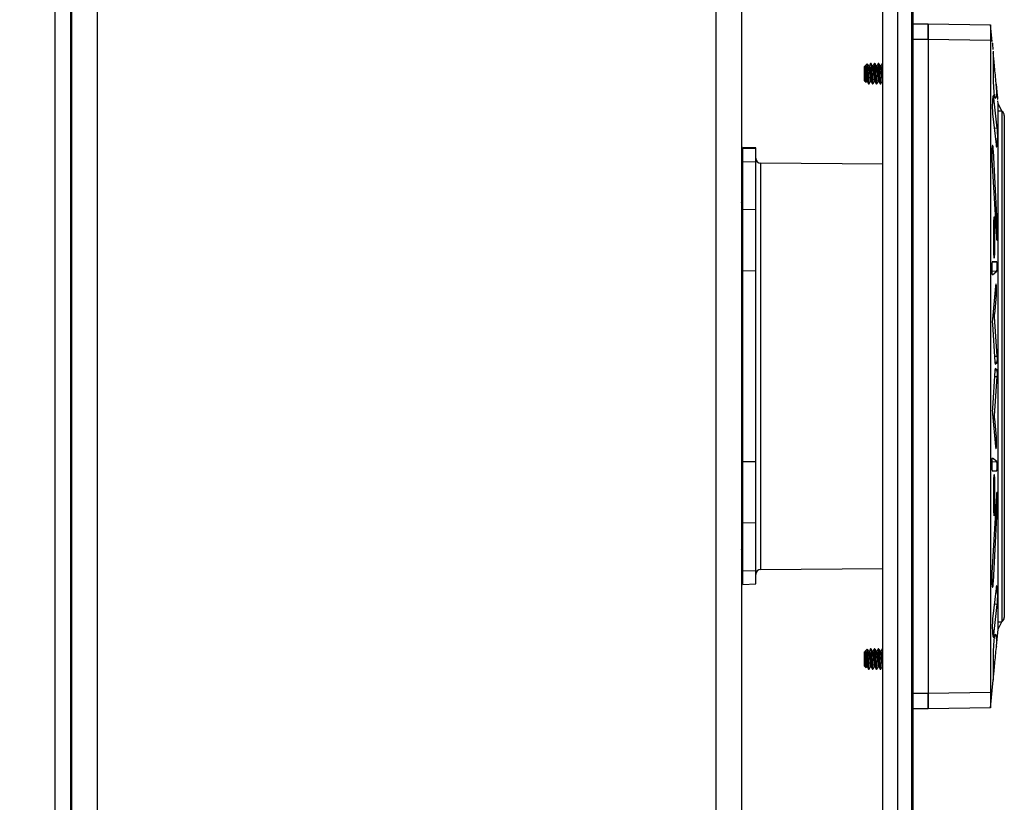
# Model space of a CAD drawing. Header units: inches. Extents: x 0.3 to 33.8, y 0.2 to 21.7.
# Tile 49 of 192: x 7.594 to 8.384, y 11.455 to 12.083. Entities that reach past the tile are written whole.
import ezdxf

# ---------------------------------------------------------------- set-up
doc = ezdxf.new("R2010")
doc.units = ezdxf.units.IN
doc.header["$MEASUREMENT"] = 0
doc.layers.add('BORDERS', color=7, linetype='Continuous')
doc.styles.add('SLDTEXTSTYLE0', font='TXT', dxfattribs={"width": 0.75})
doc.dimstyles.new('SLDDIMSTYLE0', dxfattribs={"dimtxt": 0.137795, "dimasz": 0.13, "dimexe": 0, "dimexo": 0.0625, "dimgap": 0.034449, "dimtad": 1, "dimdec": 3, "dimlfac": 10, "dimrnd": 1e-09, "dimzin": 4, "dimdsep": 46, "dimtxsty": 'SLDTEXTSTYLE0', "dimsah": 1, "dimcen": 0.09, "dimadec": 0, "dimazin": 1, "dimtfac": 1, "dimtdec": 3, "dimtofl": 0, "dimtmove": 0, "dimatfit": 3, "dimfxl": 0, "dimfrac": 2, "dimtolj": 1, "dimtzin": 12, "dimarcsym": 0})

# ---------------------------------------------------------------- blocks, each defined once
blk = doc.blocks.new('_D_8')
at = {"layer": 'BORDERS'}
for p, q in [((8.12913, 12.40217), (7.18906, 12.40217)), ((7.22843, 10.50717), (7.22843, 12.40217)), ((6.80351, 11.69555), (6.80351, 11.73754)), ((6.80351, 11.73754), (7.02226, 11.73754)), ((7.02226, 11.73754), (7.02226, 11.69555)), ((6.80351, 11.39011), (6.80351, 11.34812)), ((7.02226, 11.34812), (7.02226, 11.39011)), ((6.80351, 11.34812), (7.02226, 11.34812)), ((8.12913, 10.50717), (7.18906, 10.50717))]:
    blk.add_line(p, q, dxfattribs=at)
for points in [[(7.22843, 12.40217), (7.20843, 12.27217), (7.24843, 12.27217)], [(7.22843, 10.50717), (7.24843, 10.63717), (7.20843, 10.63717)]]:
    blk.add_solid(points, dxfattribs=at)
at = {"layer": 'BORDERS', "char_height": 0.137795, "attachment_point": 1, "rotation": 90, "style": 'SLDTEXTSTYLE0'}
for s, insert in [('18.950', (7.0508, 11.26284)), ('481', (6.84464, 11.39011))]:
    blk.add_mtext(s, dxfattribs=dict(at, insert=insert))

msp = doc.modelspace()

# ---------------------------------------------------------------- linework, layer by layer
at = {"color": 7, "linetype": 'Continuous', "lineweight": 25}
for p, q in [((7.62213, 12.22467), (7.62213, 10.68467)), ((7.63463, 12.22467), (7.63463, 10.68467)), ((8.15276, 10.69567), (8.15276, 12.21367)), ((8.17313, 12.21367), (8.17313, 10.69567)), ((8.30994, 10.72342), (8.30994, 12.18592)), ((8.31063, 12.18592), (8.31063, 10.72342)), ((8.2865, 10.73592), (8.2865, 12.17342)), ((8.29857, 10.73592), (8.29857, 12.17342)), ((7.63563, 10.77517), (7.63563, 12.13417)), ((7.656, 12.13417), (7.656, 10.77517)), ((8.31063, 12.07967), (8.32313, 12.07967)), ((8.32313, 12.07967), (8.32313, 12.06717)), ((8.32313, 12.06717), (8.32313, 12.07967)), ((8.32313, 12.07967), (8.37313, 12.0788)), ((8.37439, 12.06555), (8.37313, 12.0788)), ((8.32313, 12.06717), (8.31063, 12.06717)), ((8.32313, 12.06717), (8.32313, 11.54217)), ((8.37313, 12.0663), (8.32313, 12.06717)), ((8.32313, 12.06717), (8.32313, 11.54217)), ((8.37313, 12.0663), (8.37313, 11.54304)), ((8.27242, 12.04584), (8.27198, 12.0454)), ((8.27198, 12.03394), (8.27198, 12.0454)), ((8.27413, 12.04755), (8.2725, 12.04592)), ((8.27445, 12.03926), (8.27445, 12.04517)), ((8.27716, 12.04787), (8.27677, 12.04787)), ((8.28028, 12.04787), (8.27989, 12.04787)), ((8.28341, 12.04787), (8.28302, 12.04787)), ((8.2865, 12.04787), (8.28614, 12.04787)), ((8.27198, 12.03394), (8.27315, 12.03277)), ((8.27327, 12.0328), (8.27371, 12.03355)), ((8.27521, 12.03147), (8.2756, 12.03147)), ((8.27833, 12.03147), (8.27872, 12.03147)), ((8.28146, 12.03147), (8.28185, 12.03147)), ((8.28458, 12.03147), (8.28497, 12.03147)), ((8.28647, 12.03355), (8.2865, 12.0335)), ((8.37765, 12.03122), (8.37853, 12.02203)), ((8.37477, 12.01995), (8.37581, 12.02002)), ((8.37853, 11.99587), (8.37581, 12.02002)), ((8.37913, 12.01567), (8.37891, 12.01793)), ((8.37913, 12.01555), (8.37913, 12.01567)), ((8.38213, 12.00967), (8.37913, 12.01567)), ((8.37913, 12.01087), (8.37913, 12.01555)), ((8.37477, 12.0073), (8.37748, 11.98291)), ((8.37913, 12.00967), (8.37913, 12.01087)), ((8.37913, 11.59967), (8.37913, 12.00967)), ((8.38213, 12.00967), (8.37913, 12.00967)), ((8.38213, 12.00967), (8.38213, 11.59967)), ((8.38413, 12.00621), (8.38413, 11.60313)), ((8.37853, 11.99587), (8.37606, 11.99571)), ((8.17413, 11.9785), (8.17313, 11.9785)), ((8.17413, 11.9777), (8.17313, 11.9777)), ((8.18463, 11.9801), (8.17413, 11.98047)), ((8.17413, 11.97967), (8.17413, 11.98047)), ((8.18463, 11.9793), (8.17413, 11.97967)), ((8.17413, 11.96886), (8.17413, 11.97967)), ((8.18463, 11.9793), (8.18463, 11.9801)), ((8.18463, 11.9685), (8.18463, 11.9793)), ((8.37412, 11.97762), (8.37537, 11.97767)), ((8.37873, 11.91462), (8.37537, 11.97767)), ((8.17413, 11.9669), (8.17313, 11.9669)), ((8.18463, 11.9685), (8.17413, 11.96886)), ((8.17413, 11.93033), (8.17413, 11.96886)), ((8.18463, 11.93053), (8.18463, 11.9685)), ((8.2865, 11.96691), (8.18853, 11.96777)), ((8.18853, 11.96777), (8.18853, 11.64157)), ((8.37419, 11.97056), (8.37776, 11.90868)), ((8.17321, 11.95062), (8.17313, 11.95049)), ((8.17403, 11.95203), (8.17399, 11.95196)), ((8.17413, 11.93139), (8.17313, 11.93139)), ((8.18463, 11.93053), (8.17413, 11.93033)), ((8.17413, 11.88135), (8.17413, 11.93033)), ((8.18463, 11.88119), (8.18463, 11.93053)), ((8.3755, 11.91927), (8.3755, 11.89693)), ((8.3755, 11.91913), (8.3765, 11.91913)), ((8.37649, 11.89693), (8.3765, 11.91913)), ((8.37742, 11.91456), (8.37873, 11.91462)), ((8.3755, 11.89693), (8.37649, 11.89693)), ((8.37437, 11.88831), (8.378, 11.88863)), ((8.378, 11.88863), (8.3745, 11.88848)), ((8.17413, 11.88049), (8.17313, 11.88049)), ((8.18463, 11.88119), (8.17413, 11.88135)), ((8.17413, 11.72799), (8.17413, 11.88135)), ((8.18463, 11.72815), (8.18463, 11.88119)), ((8.37403, 11.88142), (8.37801, 11.88107)), ((8.37455, 11.87828), (8.37801, 11.88107)), ((8.37709, 11.86902), (8.37461, 11.84268)), ((8.3764, 11.86168), (8.37782, 11.8616)), ((8.3764, 11.84669), (8.37782, 11.8616)), ((8.37499, 11.84678), (8.3764, 11.84669)), ((8.37477, 11.84442), (8.37638, 11.8445)), ((8.37849, 11.81285), (8.37638, 11.8445)), ((8.37457, 11.83856), (8.37659, 11.80797)), ((8.37628, 11.81274), (8.37849, 11.81285)), ((8.37827, 11.80773), (8.3766, 11.80787)), ((8.37688, 11.8065), (8.37827, 11.80773)), ((8.37659, 11.80137), (8.37457, 11.77078)), ((8.37827, 11.80161), (8.3766, 11.80147)), ((8.37827, 11.80161), (8.37688, 11.80284)), ((8.37628, 11.7966), (8.37849, 11.79649)), ((8.37638, 11.76484), (8.37849, 11.79649)), ((8.37461, 11.76666), (8.37709, 11.74032)), ((8.37477, 11.76492), (8.37638, 11.76484)), ((8.37499, 11.76256), (8.3764, 11.76265)), ((8.37782, 11.74774), (8.3764, 11.76265)), ((8.3764, 11.74766), (8.37782, 11.74774)), ((8.17413, 11.72885), (8.17313, 11.72885)), ((8.37403, 11.72792), (8.37801, 11.72827)), ((8.37801, 11.72827), (8.37455, 11.73106)), ((8.18463, 11.72815), (8.17413, 11.72799)), ((8.17413, 11.67901), (8.17413, 11.72799)), ((8.18463, 11.67881), (8.18463, 11.72815)), ((8.37436, 11.72103), (8.378, 11.72071)), ((8.3745, 11.72086), (8.378, 11.72071)), ((8.3755, 11.71241), (8.3755, 11.69007)), ((8.3755, 11.71241), (8.37649, 11.71241)), ((8.3765, 11.69021), (8.37649, 11.71241)), ((8.37776, 11.70066), (8.37419, 11.63878)), ((8.37537, 11.63167), (8.37873, 11.69472)), ((8.3755, 11.69021), (8.3765, 11.69021)), ((8.37742, 11.69478), (8.37873, 11.69472)), ((8.17413, 11.67795), (8.17313, 11.67795)), ((8.17403, 11.67364), (8.17399, 11.67357)), ((8.18463, 11.67881), (8.17413, 11.67901)), ((8.17413, 11.64048), (8.17413, 11.67901)), ((8.18463, 11.64084), (8.18463, 11.67881)), ((8.17321, 11.67223), (8.17313, 11.6721)), ((8.17313, 11.64244), (8.17413, 11.64244)), ((8.18853, 11.64157), (8.2865, 11.64243)), ((8.17413, 11.64048), (8.18463, 11.64084)), ((8.17413, 11.62967), (8.17413, 11.64048)), ((8.18463, 11.63004), (8.18463, 11.64084)), ((8.17313, 11.63164), (8.17413, 11.63164)), ((8.17413, 11.62967), (8.18463, 11.63004)), ((8.37412, 11.63172), (8.37537, 11.63167)), ((8.37748, 11.62643), (8.37477, 11.60204)), ((8.37581, 11.58932), (8.37853, 11.61347)), ((8.37853, 11.61347), (8.37606, 11.61363)), ((8.37913, 11.59847), (8.37913, 11.59967)), ((8.37913, 11.59967), (8.38213, 11.59967)), ((8.37913, 11.59367), (8.38213, 11.59967)), ((8.37476, 11.58939), (8.37581, 11.58932)), ((8.37784, 11.58009), (8.37913, 11.59367)), ((8.37784, 11.58009), (8.3778, 11.57969)), ((8.27242, 11.57584), (8.27198, 11.5754)), ((8.27198, 11.56394), (8.27198, 11.5754)), ((8.27413, 11.57755), (8.2725, 11.57592)), ((8.27445, 11.56926), (8.27445, 11.57517)), ((8.27716, 11.57787), (8.27677, 11.57787)), ((8.28028, 11.57787), (8.27989, 11.57787)), ((8.28341, 11.57787), (8.28302, 11.57787)), ((8.2865, 11.57787), (8.28614, 11.57787)), ((8.27198, 11.56394), (8.27315, 11.56277)), ((8.27327, 11.5628), (8.27371, 11.56355)), ((8.28647, 11.56355), (8.2865, 11.5635)), ((8.27521, 11.56147), (8.2756, 11.56147)), ((8.27833, 11.56147), (8.27872, 11.56147)), ((8.28146, 11.56147), (8.28185, 11.56147)), ((8.28458, 11.56147), (8.28497, 11.56147)), ((8.37313, 11.53054), (8.37524, 11.55271)), ((8.31063, 11.54217), (8.32313, 11.54217)), ((8.32313, 11.54217), (8.37313, 11.54304)), ((8.32313, 11.54217), (8.32313, 11.52967)), ((8.32313, 11.52967), (8.32313, 11.54217)), ((8.32313, 11.52967), (8.31063, 11.52967)), ((8.37313, 11.53054), (8.32313, 11.52967))]:
    msp.add_line(p, q, dxfattribs=at)
for centre, radius, start, end in [((8.38013, 12.00621), 0.004, 0, 60), ((8.18857, 11.9717), 0.00394, 180, 269.5), ((8.18857, 11.63764), 0.00394, 90.5, 180), ((8.38013, 11.60313), 0.004, 300, 0)]:
    msp.add_arc(centre, radius, start, end, dxfattribs=at)
for points, knots in [([(8.37313, 12.0788), (8.37313, 12.07875), (8.37313, 12.07865), (8.37313, 12.07763), (8.37313, 12.07536), (8.37313, 12.07196), (8.37313, 12.06883), (8.37313, 12.06715), (8.37313, 12.0663)], [0, 0, 0, 0, 0.130417, 0.257406, 0.5, 0.742599, 0.869587, 1, 1, 1, 1]), ([(8.3745, 12.06436), (8.3745, 12.06439), (8.37449, 12.06448), (8.37457, 12.06363), (8.37473, 12.06192), (8.3749, 12.06022), (8.375, 12.05913), (8.37502, 12.05896)], [0, 0, 0, 0, 0.121373, 0.396547, 0.672055, 0.948556, 1, 1, 1, 1]), ([(8.37513, 12.05771), (8.37513, 12.05777), (8.37511, 12.05797), (8.37529, 12.05636), (8.37532, 12.054), (8.37532, 12.05191), (8.3753, 12.04881), (8.37513, 12.04421), (8.37508, 12.03803), (8.37523, 12.03166), (8.37558, 12.02598), (8.37609, 12.02183), (8.37654, 12.02018), (8.3768, 12.01989), (8.37685, 12.01984)], [0, 0, 0, 0, 0.05136, 0.164942, 0.217558, 0.267661, 0.317431, 0.414587, 0.517627, 0.631123, 0.74474, 0.858983, 0.974105, 1, 1, 1, 1]), ([(8.37685, 12.01984), (8.37704, 12.01985), (8.37744, 12.01988), (8.37797, 12.02199), (8.37806, 12.02439), (8.37804, 12.02588), (8.37797, 12.0281), (8.37754, 12.03228), (8.37695, 12.0386), (8.37631, 12.04538), (8.37575, 12.05119), (8.37539, 12.05505), (8.37529, 12.05604), (8.37526, 12.05634)], [0, 0, 0, 0, 0.11148, 0.236537, 0.292839, 0.320892, 0.348946, 0.447623, 0.57248, 0.697358, 0.822199, 0.946403, 1, 1, 1, 1]), ([(8.27242, 12.04581), (8.27248, 12.04581), (8.27259, 12.04582), (8.27277, 12.04488), (8.27296, 12.04324), (8.27315, 12.04096), (8.27335, 12.03849), (8.27354, 12.03619), (8.27374, 12.03447), (8.2739, 12.03354), (8.274, 12.0336), (8.27403, 12.03362)], [0, 0, 0, 0, 0.10624, 0.211548, 0.332683, 0.453818, 0.574953, 0.696089, 0.817224, 0.938359, 1, 1, 1, 1]), ([(8.27242, 12.04446), (8.27242, 12.04462), (8.27242, 12.04519), (8.27242, 12.04577), (8.27242, 12.04577), (8.27242, 12.04577)], [0, 0, 0, 0, 0.18691, 0.681578, 1, 1, 1, 1]), ([(8.27323, 12.03282), (8.27321, 12.03278), (8.27314, 12.0327), (8.27305, 12.03349), (8.27294, 12.03496), (8.27284, 12.03693), (8.27272, 12.03916), (8.27262, 12.04137), (8.27251, 12.04323), (8.27245, 12.04409), (8.27242, 12.04446)], [0, 0, 0, 0, 0.096264, 0.235935, 0.371805, 0.506496, 0.638934, 0.768674, 0.897672, 1, 1, 1, 1]), ([(8.27242, 12.04446), (8.27248, 12.04396), (8.27259, 12.04297), (8.27277, 12.04084), (8.27296, 12.03849), (8.27315, 12.03619), (8.27335, 12.03445), (8.27353, 12.03347), (8.27365, 12.03357), (8.27371, 12.03361)], [0, 0, 0, 0, 0.133226, 0.265283, 0.417187, 0.569092, 0.720997, 0.872901, 1, 1, 1, 1]), ([(8.27254, 12.04588), (8.27263, 12.04597), (8.27287, 12.0462), (8.2732, 12.04567), (8.27357, 12.04447), (8.27396, 12.04262), (8.27423, 12.04073), (8.2744, 12.03958), (8.27445, 12.03926)], [0, 0, 0, 0, 0.13059, 0.315645, 0.500224, 0.708491, 0.918894, 1, 1, 1, 1]), ([(8.27532, 12.04568), (8.27512, 12.04602), (8.27473, 12.04669), (8.27434, 12.04736), (8.27414, 12.04769)], [0, 0, 0, 0, 0.4998876, 1, 1, 1, 1]), ([(8.27445, 12.04517), (8.27441, 12.04576), (8.27435, 12.04693), (8.27425, 12.04767), (8.2742, 12.04753), (8.27419, 12.04749)], [0, 0, 0, 0, 0.40703, 0.816579, 1, 1, 1, 1]), ([(8.27445, 12.04517), (8.27449, 12.04459), (8.27459, 12.04344), (8.27473, 12.04102), (8.27491, 12.0381), (8.2751, 12.03504), (8.2753, 12.03275), (8.27546, 12.03152), (8.27556, 12.0316), (8.2756, 12.03163)], [0, 0, 0, 0, 0.116381, 0.230785, 0.400895, 0.571004, 0.741114, 0.911223, 1, 1, 1, 1]), ([(8.27521, 12.04572), (8.27524, 12.04575), (8.27533, 12.04582), (8.2755, 12.04493), (8.27569, 12.04324), (8.27589, 12.04096), (8.27608, 12.03849), (8.27628, 12.03619), (8.27647, 12.03445), (8.27666, 12.03347), (8.27678, 12.03357), (8.27683, 12.03361)], [0, 0, 0, 0, 0.056011, 0.176468, 0.296926, 0.417383, 0.537841, 0.658298, 0.778756, 0.899213, 1, 1, 1, 1]), ([(8.2767, 12.0478), (8.27651, 12.04746), (8.27611, 12.04678), (8.27571, 12.0461), (8.27551, 12.04576)], [0, 0, 0, 0, 0.500484, 1, 1, 1, 1]), ([(8.27551, 12.04571), (8.27557, 12.04578), (8.2757, 12.04591), (8.27589, 12.04495), (8.27608, 12.04324), (8.27628, 12.04096), (8.27647, 12.03849), (8.27667, 12.03618), (8.27686, 12.03449), (8.27701, 12.0336), (8.27708, 12.03362), (8.2771, 12.03362)], [0, 0, 0, 0, 0.111138, 0.234732, 0.358326, 0.48192, 0.605514, 0.729108, 0.852702, 0.976296, 1, 1, 1, 1]), ([(8.27833, 12.03163), (8.2783, 12.0316), (8.2782, 12.03152), (8.27803, 12.03275), (8.27784, 12.03504), (8.27764, 12.0381), (8.27745, 12.04138), (8.27725, 12.04441), (8.27706, 12.04668), (8.27687, 12.04794), (8.27676, 12.04778), (8.2767, 12.0477)], [0, 0, 0, 0, 0.062658, 0.182721, 0.302783, 0.422846, 0.542908, 0.66297, 0.783033, 0.903095, 1, 1, 1, 1]), ([(8.27716, 12.04771), (8.27719, 12.04775), (8.27729, 12.04785), (8.27745, 12.04666), (8.27764, 12.04442), (8.27784, 12.04138), (8.27803, 12.0381), (8.27823, 12.03504), (8.27842, 12.03275), (8.27859, 12.03152), (8.27869, 12.0316), (8.27872, 12.03163)], [0, 0, 0, 0, 0.059765, 0.184765, 0.309765, 0.434765, 0.559765, 0.684765, 0.809765, 0.934765, 1, 1, 1, 1]), ([(8.27844, 12.04568), (8.27825, 12.04602), (8.27785, 12.04669), (8.27746, 12.04736), (8.27726, 12.04769)], [0, 0, 0, 0, 0.499888, 1, 1, 1, 1]), ([(8.27833, 12.04572), (8.27836, 12.04575), (8.27846, 12.04582), (8.27862, 12.04493), (8.27882, 12.04324), (8.27901, 12.04096), (8.27921, 12.03849), (8.2794, 12.03619), (8.2796, 12.03445), (8.27978, 12.03347), (8.2799, 12.03357), (8.27996, 12.03361)], [0, 0, 0, 0, 0.056011, 0.176468, 0.296926, 0.417383, 0.537841, 0.658298, 0.778756, 0.899213, 1, 1, 1, 1]), ([(8.27983, 12.0478), (8.27963, 12.04746), (8.27923, 12.04678), (8.27884, 12.0461), (8.27864, 12.04576)], [0, 0, 0, 0, 0.500484, 1, 1, 1, 1]), ([(8.27864, 12.04571), (8.2787, 12.04578), (8.27882, 12.04591), (8.27901, 12.04495), (8.27921, 12.04324), (8.2794, 12.04096), (8.2796, 12.03849), (8.27979, 12.03618), (8.27999, 12.03449), (8.28013, 12.0336), (8.28021, 12.03362), (8.28022, 12.03362)], [0, 0, 0, 0, 0.111138, 0.234732, 0.358326, 0.48192, 0.605514, 0.729108, 0.852702, 0.976296, 1, 1, 1, 1]), ([(8.28146, 12.03163), (8.28142, 12.0316), (8.28132, 12.03152), (8.28116, 12.03275), (8.28096, 12.03504), (8.28077, 12.0381), (8.28057, 12.04138), (8.28038, 12.04441), (8.28018, 12.04668), (8.28, 12.04794), (8.27988, 12.04778), (8.27983, 12.0477)], [0, 0, 0, 0, 0.062658, 0.182721, 0.302783, 0.422846, 0.542908, 0.66297, 0.783033, 0.903095, 1, 1, 1, 1]), ([(8.28028, 12.04771), (8.28032, 12.04775), (8.28041, 12.04785), (8.28057, 12.04666), (8.28077, 12.04442), (8.28096, 12.04138), (8.28116, 12.0381), (8.28135, 12.03504), (8.28155, 12.03275), (8.28171, 12.03152), (8.28181, 12.0316), (8.28185, 12.03163)], [0, 0, 0, 0, 0.059765, 0.184765, 0.309765, 0.434765, 0.559765, 0.684765, 0.809765, 0.934765, 1, 1, 1, 1]), ([(8.28157, 12.04568), (8.28137, 12.04602), (8.28098, 12.04669), (8.28059, 12.04736), (8.28039, 12.04769)], [0, 0, 0, 0, 0.499888, 1, 1, 1, 1]), ([(8.28146, 12.04572), (8.28149, 12.04575), (8.28158, 12.04582), (8.28175, 12.04493), (8.28194, 12.04324), (8.28214, 12.04096), (8.28233, 12.03849), (8.28253, 12.03619), (8.28272, 12.03445), (8.28291, 12.03347), (8.28303, 12.03357), (8.28308, 12.03361)], [0, 0, 0, 0, 0.056011, 0.176468, 0.296926, 0.417383, 0.537841, 0.658298, 0.778756, 0.899213, 1, 1, 1, 1]), ([(8.28295, 12.0478), (8.28276, 12.04746), (8.28236, 12.04678), (8.28196, 12.0461), (8.28176, 12.04576)], [0, 0, 0, 0, 0.500484, 1, 1, 1, 1]), ([(8.28176, 12.04571), (8.28182, 12.04578), (8.28195, 12.04591), (8.28214, 12.04495), (8.28233, 12.04324), (8.28253, 12.04096), (8.28272, 12.03849), (8.28292, 12.03618), (8.28311, 12.03449), (8.28326, 12.0336), (8.28333, 12.03362), (8.28335, 12.03362)], [0, 0, 0, 0, 0.111138, 0.234732, 0.358326, 0.48192, 0.605514, 0.729108, 0.852702, 0.976296, 1, 1, 1, 1]), ([(8.28458, 12.03163), (8.28455, 12.0316), (8.28445, 12.03152), (8.28428, 12.03275), (8.28409, 12.03504), (8.28389, 12.0381), (8.2837, 12.04138), (8.2835, 12.04441), (8.28331, 12.04668), (8.28312, 12.04794), (8.28301, 12.04778), (8.28295, 12.0477)], [0, 0, 0, 0, 0.062658, 0.182721, 0.302783, 0.422846, 0.542908, 0.66297, 0.783033, 0.903095, 1, 1, 1, 1]), ([(8.28341, 12.04771), (8.28344, 12.04775), (8.28354, 12.04785), (8.2837, 12.04666), (8.28389, 12.04442), (8.28409, 12.04138), (8.28428, 12.0381), (8.28448, 12.03504), (8.28467, 12.03275), (8.28484, 12.03152), (8.28494, 12.0316), (8.28497, 12.03163)], [0, 0, 0, 0, 0.059765, 0.184765, 0.309765, 0.434765, 0.559765, 0.684765, 0.809765, 0.934765, 1, 1, 1, 1]), ([(8.28469, 12.04568), (8.2845, 12.04602), (8.2841, 12.04669), (8.28371, 12.04736), (8.28351, 12.04769)], [0, 0, 0, 0, 0.499888, 1, 1, 1, 1]), ([(8.28458, 12.04572), (8.28461, 12.04575), (8.28471, 12.04582), (8.28487, 12.04493), (8.28507, 12.04324), (8.28526, 12.04096), (8.28546, 12.03849), (8.28565, 12.03619), (8.28585, 12.03445), (8.28603, 12.03347), (8.28615, 12.03357), (8.28621, 12.03361)], [0, 0, 0, 0, 0.056011, 0.176468, 0.296926, 0.417383, 0.537841, 0.658298, 0.778756, 0.899213, 1, 1, 1, 1]), ([(8.28608, 12.0478), (8.28588, 12.04746), (8.28548, 12.04678), (8.28509, 12.0461), (8.28489, 12.04576)], [0, 0, 0, 0, 0.500484, 1, 1, 1, 1]), ([(8.28489, 12.04571), (8.28495, 12.04578), (8.28507, 12.04591), (8.28526, 12.04495), (8.28546, 12.04324), (8.28565, 12.04096), (8.28585, 12.03849), (8.28604, 12.03618), (8.28624, 12.03449), (8.28638, 12.0336), (8.28646, 12.03362), (8.28647, 12.03362)], [0, 0, 0, 0, 0.111138, 0.234732, 0.358326, 0.48192, 0.605514, 0.729108, 0.852702, 0.976296, 1, 1, 1, 1]), ([(8.2865, 12.04577), (8.28648, 12.04604), (8.28639, 12.04708), (8.28625, 12.04791), (8.28613, 12.04777), (8.28608, 12.0477)], [0, 0, 0, 0, 0.1564422, 0.6232394, 1, 1, 1, 1]), ([(8.27521, 12.03163), (8.27517, 12.0316), (8.27507, 12.03152), (8.27491, 12.03275), (8.27473, 12.0348), (8.27459, 12.03709), (8.27449, 12.03854), (8.27445, 12.03926)], [0, 0, 0, 0, 0.134555, 0.392382, 0.65021, 0.823606, 1, 1, 1, 1]), ([(8.27397, 12.03355), (8.27417, 12.03321), (8.27456, 12.03253), (8.27496, 12.03185), (8.27516, 12.03151)], [0, 0, 0, 0, 0.499646, 1, 1, 1, 1]), ([(8.27564, 12.0315), (8.27584, 12.03184), (8.27624, 12.03253), (8.27663, 12.03321), (8.27683, 12.03355)], [0, 0, 0, 0, 0.500367, 1, 1, 1, 1]), ([(8.27709, 12.03355), (8.27729, 12.03321), (8.27769, 12.03253), (8.27808, 12.03185), (8.27828, 12.03151)], [0, 0, 0, 0, 0.499646, 1, 1, 1, 1]), ([(8.27877, 12.0315), (8.27896, 12.03184), (8.27936, 12.03253), (8.27976, 12.03321), (8.27996, 12.03355)], [0, 0, 0, 0, 0.500367, 1, 1, 1, 1]), ([(8.28022, 12.03355), (8.28042, 12.03321), (8.28081, 12.03253), (8.28121, 12.03185), (8.28141, 12.03151)], [0, 0, 0, 0, 0.499646, 1, 1, 1, 1]), ([(8.28189, 12.0315), (8.28209, 12.03184), (8.28249, 12.03253), (8.28288, 12.03321), (8.28308, 12.03355)], [0, 0, 0, 0, 0.500367, 1, 1, 1, 1]), ([(8.28334, 12.03355), (8.28354, 12.03321), (8.28394, 12.03253), (8.28433, 12.03185), (8.28453, 12.03151)], [0, 0, 0, 0, 0.499646, 1, 1, 1, 1]), ([(8.28502, 12.0315), (8.28521, 12.03184), (8.28561, 12.03253), (8.28601, 12.03321), (8.28621, 12.03355)], [0, 0, 0, 0, 0.500367, 1, 1, 1, 1]), ([(8.37581, 12.02002), (8.37574, 12.02054), (8.3756, 12.02161), (8.37533, 12.0222), (8.37506, 12.02189), (8.37481, 12.02062), (8.37462, 12.01858), (8.37451, 12.01598), (8.37448, 12.01312), (8.37454, 12.01035), (8.37465, 12.00842), (8.37474, 12.00754), (8.37477, 12.0073)], [0, 0, 0, 0, 0.101547, 0.2091378, 0.3169945, 0.4249136, 0.5325841, 0.6398051, 0.7465753, 0.8530915, 0.9596593, 1, 1, 1, 1]), ([(8.37853, 12.02203), (8.37859, 12.02137), (8.37871, 12.02005), (8.37881, 12.01908), (8.3788, 12.01912), (8.3788, 12.01913)], [0, 0, 0, 0, 0.387939, 0.775926, 1, 1, 1, 1]), ([(8.37748, 11.98291), (8.37755, 11.98235), (8.3777, 11.98125), (8.37798, 11.98071), (8.37825, 11.9811), (8.3785, 11.98244), (8.37869, 11.98457), (8.3788, 11.98723), (8.37882, 11.99014), (8.37875, 11.99294), (8.37864, 11.99482), (8.37855, 11.99566), (8.37853, 11.99587)], [0, 0, 0, 0, 0.107568, 0.215126, 0.322939, 0.430792, 0.538376, 0.645505, 0.75219, 0.858642, 0.965167, 1, 1, 1, 1]), ([(8.37537, 11.97767), (8.37534, 11.97834), (8.37527, 11.97972), (8.37508, 11.9812), (8.37486, 11.98201), (8.37463, 11.982), (8.3744, 11.98116), (8.37422, 11.9796), (8.3741, 11.97748), (8.37405, 11.97507), (8.37407, 11.97262), (8.37415, 11.97124), (8.37419, 11.97056)], [0, 0, 0, 0, 0.094372, 0.19511, 0.296199, 0.39767, 0.499294, 0.600772, 0.70187, 0.802521, 0.902857, 1, 1, 1, 1]), ([(8.17403, 11.96363), (8.17383, 11.96329), (8.17353, 11.96278), (8.17323, 11.96226), (8.17313, 11.96209)], [0, 0, 0, 0, 0.663421, 1, 1, 1, 1]), ([(8.17313, 11.93614), (8.17324, 11.93633), (8.17354, 11.93685), (8.17385, 11.93737), (8.17404, 11.93771)], [0, 0, 0, 0, 0.3543196, 1, 1, 1, 1]), ([(8.3765, 11.91913), (8.37649, 11.91968), (8.37649, 11.92083), (8.37641, 11.92242), (8.37629, 11.9237), (8.37614, 11.92449), (8.37597, 11.92471), (8.3758, 11.92432), (8.37566, 11.92336), (8.37555, 11.92195), (8.3755, 11.92051), (8.3755, 11.91959), (8.3755, 11.91927)], [0, 0, 0, 0, 0.09844, 0.203222, 0.308198, 0.413606, 0.519461, 0.625579, 0.731659, 0.837418, 0.94271, 1, 1, 1, 1]), ([(8.37776, 11.90868), (8.3778, 11.90815), (8.37787, 11.90708), (8.37804, 11.9061), (8.37823, 11.90573), (8.37842, 11.90605), (8.37859, 11.90701), (8.37872, 11.90851), (8.37879, 11.91037), (8.3788, 11.91238), (8.37877, 11.9138), (8.37873, 11.9145), (8.37873, 11.91462)], [0, 0, 0, 0, 0.108613, 0.217212, 0.326189, 0.435484, 0.544801, 0.653831, 0.762393, 0.870514, 0.978414, 1, 1, 1, 1]), ([(8.3755, 11.89693), (8.3755, 11.89638), (8.37551, 11.89524), (8.37559, 11.89369), (8.37571, 11.89246), (8.37587, 11.89172), (8.37603, 11.89155), (8.3762, 11.89199), (8.37634, 11.89298), (8.37644, 11.89441), (8.37649, 11.89581), (8.37649, 11.89666), (8.37649, 11.89693)], [0, 0, 0, 0, 0.099721, 0.20543, 0.311355, 0.417725, 0.524537, 0.631592, 0.738582, 0.845227, 0.9514, 1, 1, 1, 1]), ([(8.3745, 11.88848), (8.37444, 11.88845), (8.37434, 11.88838), (8.37419, 11.88759), (8.37407, 11.88635), (8.374, 11.88475), (8.37398, 11.88301), (8.37402, 11.8813), (8.37411, 11.87983), (8.37424, 11.87877), (8.37437, 11.87824), (8.37445, 11.87827), (8.37448, 11.87828)], [0, 0, 0, 0, 0.100751, 0.207951, 0.314942, 0.421485, 0.527582, 0.633427, 0.739326, 0.845558, 0.952256, 1, 1, 1, 1]), ([(8.37801, 11.88107), (8.37805, 11.88111), (8.37813, 11.88119), (8.37824, 11.88183), (8.37832, 11.88279), (8.37837, 11.88399), (8.37837, 11.88528), (8.37834, 11.88652), (8.37827, 11.88757), (8.37817, 11.88832), (8.37807, 11.88861), (8.37802, 11.88863), (8.378, 11.88863)], [0, 0, 0, 0, 0.1037598, 0.211574, 0.3191505, 0.4262644, 0.5329447, 0.6394102, 0.7459711, 0.8528948, 0.9602919, 1, 1, 1, 1]), ([(8.37782, 11.8616), (8.37786, 11.86203), (8.37793, 11.86291), (8.37798, 11.86464), (8.37798, 11.86645), (8.37791, 11.86816), (8.3778, 11.86955), (8.37765, 11.87048), (8.37748, 11.87085), (8.37731, 11.8706), (8.37718, 11.8699), (8.37712, 11.86925), (8.37709, 11.86902)], [0, 0, 0, 0, 0.099131, 0.204355, 0.30928, 0.414063, 0.519013, 0.624363, 0.730174, 0.836309, 0.942483, 1, 1, 1, 1]), ([(8.37461, 11.84268), (8.37459, 11.84243), (8.37454, 11.84192), (8.37451, 11.84092), (8.37451, 11.83986), (8.37453, 11.83907), (8.37456, 11.83867), (8.37457, 11.83856)], [0, 0, 0, 0, 0.223955, 0.454692, 0.68474, 0.914425, 1, 1, 1, 1]), ([(8.37638, 11.8445), (8.37637, 11.84467), (8.37635, 11.845), (8.37634, 11.84559), (8.37636, 11.84615), (8.37638, 11.84651), (8.37639, 11.84667), (8.3764, 11.84669)], [0, 0, 0, 0, 0.239883, 0.479786, 0.719256, 0.958834, 1, 1, 1, 1]), ([(8.37659, 11.80797), (8.37662, 11.8077), (8.37666, 11.80714), (8.37675, 11.80662), (8.37682, 11.80647), (8.37687, 11.80649), (8.37688, 11.8065)], [0, 0, 0, 0, 0.29966, 0.607437, 0.916281, 1, 1, 1, 1]), ([(8.37827, 11.80773), (8.3783, 11.80779), (8.37837, 11.80792), (8.37846, 11.80856), (8.37852, 11.80944), (8.37855, 11.8105), (8.37855, 11.8116), (8.37852, 11.81238), (8.3785, 11.81276), (8.37849, 11.81285)], [0, 0, 0, 0, 0.16005, 0.320115, 0.479753, 0.638684, 0.797034, 0.955181, 1, 1, 1, 1]), ([(8.37688, 11.80284), (8.37684, 11.80284), (8.37677, 11.80283), (8.37668, 11.80236), (8.37662, 11.8018), (8.3766, 11.80144), (8.37659, 11.80137)], [0, 0, 0, 0, 0.309734, 0.619485, 0.928692, 1, 1, 1, 1]), ([(8.37849, 11.79649), (8.37851, 11.79679), (8.37854, 11.7974), (8.37856, 11.79849), (8.37854, 11.79957), (8.37848, 11.80051), (8.3784, 11.80122), (8.37833, 11.80154), (8.37828, 11.8016), (8.37827, 11.80161)], [0, 0, 0, 0, 0.151856, 0.3103643, 0.4685574, 0.6267758, 0.7854507, 0.9448157, 1, 1, 1, 1]), ([(8.37457, 11.77078), (8.37455, 11.77048), (8.37452, 11.76989), (8.37451, 11.76884), (8.37453, 11.76781), (8.37457, 11.76708), (8.3746, 11.76675), (8.37461, 11.76666)], [0, 0, 0, 0, 0.223981, 0.454175, 0.683918, 0.913719, 1, 1, 1, 1]), ([(8.3764, 11.76265), (8.37638, 11.7628), (8.37636, 11.76309), (8.37635, 11.76366), (8.37635, 11.76424), (8.37636, 11.76463), (8.37638, 11.76481), (8.37638, 11.76484)], [0, 0, 0, 0, 0.240327, 0.480681, 0.72038, 0.959815, 1, 1, 1, 1]), ([(8.37709, 11.74032), (8.37713, 11.73994), (8.37722, 11.73915), (8.37738, 11.73857), (8.37755, 11.73856), (8.37772, 11.73916), (8.37785, 11.74031), (8.37795, 11.74186), (8.37798, 11.74364), (8.37796, 11.74544), (8.3779, 11.74684), (8.37784, 11.74751), (8.37782, 11.74774)], [0, 0, 0, 0, 0.099413, 0.205125, 0.311155, 0.417353, 0.523406, 0.629067, 0.73426, 0.839119, 0.943919, 1, 1, 1, 1]), ([(8.37448, 11.73106), (8.37445, 11.73107), (8.37437, 11.7311), (8.37424, 11.73056), (8.37411, 11.72948), (8.37402, 11.72798), (8.37398, 11.72627), (8.374, 11.72453), (8.37407, 11.72295), (8.37419, 11.72173), (8.37434, 11.72095), (8.37444, 11.72089), (8.3745, 11.72086)], [0, 0, 0, 0, 0.049052, 0.156288, 0.263399, 0.370114, 0.476356, 0.582259, 0.688102, 0.794188, 0.900715, 1, 1, 1, 1]), ([(8.378, 11.72071), (8.37804, 11.72074), (8.37812, 11.72081), (8.37823, 11.72142), (8.37831, 11.72236), (8.37836, 11.72355), (8.37837, 11.72484), (8.37834, 11.72608), (8.37827, 11.72715), (8.37818, 11.72792), (8.37808, 11.72824), (8.37803, 11.72826), (8.37801, 11.72827)], [0, 0, 0, 0, 0.1017611, 0.2095849, 0.3171837, 0.4243253, 0.5310252, 0.637493, 0.7440368, 0.8509306, 0.9582968, 1, 1, 1, 1]), ([(8.37649, 11.71241), (8.37649, 11.71296), (8.37648, 11.7141), (8.3764, 11.71565), (8.37628, 11.71688), (8.37613, 11.71762), (8.37596, 11.71779), (8.37579, 11.71735), (8.37565, 11.71636), (8.37555, 11.71493), (8.3755, 11.71353), (8.3755, 11.71268), (8.3755, 11.71241)], [0, 0, 0, 0, 0.099585, 0.205297, 0.311221, 0.417592, 0.524404, 0.631458, 0.738448, 0.845093, 0.951266, 1, 1, 1, 1]), ([(8.37873, 11.69472), (8.37875, 11.69533), (8.3788, 11.69655), (8.3788, 11.69858), (8.37874, 11.70047), (8.37862, 11.70205), (8.37846, 11.70313), (8.37827, 11.7036), (8.37808, 11.70338), (8.37791, 11.70251), (8.37781, 11.70146), (8.37776, 11.70078), (8.37776, 11.70066)], [0, 0, 0, 0, 0.108009, 0.216023, 0.323914, 0.431949, 0.54038, 0.649291, 0.758553, 0.867885, 0.976971, 1, 1, 1, 1]), ([(8.3755, 11.69007), (8.3755, 11.68951), (8.37551, 11.68837), (8.37559, 11.6868), (8.37571, 11.68556), (8.37586, 11.68481), (8.37604, 11.68464), (8.3762, 11.68509), (8.37634, 11.68608), (8.37645, 11.68752), (8.37649, 11.68898), (8.37649, 11.68989), (8.3765, 11.69021)], [0, 0, 0, 0, 0.098829, 0.203623, 0.30863, 0.414079, 0.519966, 0.626093, 0.732157, 0.837879, 0.943132, 1, 1, 1, 1]), ([(8.17313, 11.65775), (8.17324, 11.65794), (8.17354, 11.65846), (8.17385, 11.65898), (8.17404, 11.65932)], [0, 0, 0, 0, 0.3543196, 1, 1, 1, 1]), ([(8.37419, 11.63878), (8.37415, 11.63812), (8.37407, 11.63676), (8.37405, 11.63434), (8.37409, 11.63193), (8.37421, 11.62981), (8.37439, 11.62823), (8.37461, 11.62736), (8.37485, 11.62731), (8.37507, 11.62809), (8.37526, 11.62957), (8.37534, 11.63097), (8.37537, 11.63167)], [0, 0, 0, 0, 0.094428, 0.194925, 0.295223, 0.395544, 0.496158, 0.597212, 0.698658, 0.800281, 0.901781, 1, 1, 1, 1]), ([(8.37853, 11.61347), (8.37859, 11.61416), (8.37872, 11.61553), (8.37881, 11.6183), (8.37882, 11.62119), (8.37873, 11.62396), (8.37857, 11.62627), (8.37834, 11.62789), (8.37807, 11.62862), (8.3778, 11.62836), (8.3776, 11.62744), (8.3775, 11.62664), (8.37748, 11.62643)], [0, 0, 0, 0, 0.106941, 0.213895, 0.320523, 0.426963, 0.533526, 0.640469, 0.747885, 0.855663, 0.963528, 1, 1, 1, 1]), ([(8.37477, 11.60204), (8.37471, 11.60136), (8.37458, 11.59999), (8.37449, 11.59726), (8.37448, 11.59441), (8.37457, 11.59169), (8.37473, 11.58942), (8.37496, 11.58784), (8.37523, 11.58714), (8.3755, 11.58741), (8.37569, 11.58833), (8.37579, 11.58912), (8.37581, 11.58932)], [0, 0, 0, 0, 0.107001, 0.214015, 0.320703, 0.427208, 0.533841, 0.64086, 0.748351, 0.856199, 0.964129, 1, 1, 1, 1]), ([(8.37525, 11.55289), (8.37531, 11.55352), (8.37545, 11.55499), (8.37589, 11.55956), (8.37647, 11.56563), (8.37711, 11.57245), (8.37762, 11.57782), (8.37797, 11.58144), (8.37806, 11.5836), (8.37805, 11.58547), (8.37791, 11.58752), (8.37744, 11.58927), (8.37688, 11.58988), (8.37625, 11.58836), (8.3757, 11.58466), (8.3753, 11.57926), (8.3751, 11.57279), (8.3751, 11.56602), (8.3753, 11.56078), (8.37532, 11.55739), (8.37532, 11.55532), (8.3753, 11.55398), (8.37526, 11.55302), (8.37524, 11.55281), (8.37523, 11.55271)], [0, 0, 0, 0, 0.0461737, 0.1090045, 0.1722909, 0.2360425, 0.3000662, 0.3257407, 0.350715, 0.3756851, 0.4005459, 0.4506705, 0.5095394, 0.5735711, 0.6375467, 0.7011736, 0.7643088, 0.8270297, 0.8896764, 0.9183282, 0.9459469, 0.9732831, 0.9869164, 1, 1, 1, 1]), ([(8.27242, 11.57581), (8.27248, 11.57581), (8.27259, 11.57582), (8.27277, 11.57488), (8.27296, 11.57324), (8.27315, 11.57096), (8.27335, 11.56849), (8.27354, 11.56619), (8.27374, 11.56447), (8.2739, 11.56354), (8.274, 11.5636), (8.27403, 11.56362)], [0, 0, 0, 0, 0.10624, 0.211548, 0.332683, 0.453818, 0.574953, 0.696089, 0.817224, 0.938359, 1, 1, 1, 1]), ([(8.27242, 11.57446), (8.27242, 11.57462), (8.27242, 11.57519), (8.27242, 11.57577), (8.27242, 11.57577), (8.27242, 11.57577)], [0, 0, 0, 0, 0.18691, 0.681578, 1, 1, 1, 1]), ([(8.27323, 11.56282), (8.27321, 11.56278), (8.27314, 11.5627), (8.27305, 11.56349), (8.27294, 11.56496), (8.27284, 11.56693), (8.27272, 11.56916), (8.27262, 11.57137), (8.27251, 11.57323), (8.27245, 11.57409), (8.27242, 11.57446)], [0, 0, 0, 0, 0.096264, 0.235935, 0.371805, 0.506496, 0.638934, 0.768674, 0.897672, 1, 1, 1, 1]), ([(8.27242, 11.57446), (8.27248, 11.57396), (8.27259, 11.57297), (8.27277, 11.57084), (8.27296, 11.56849), (8.27315, 11.56619), (8.27335, 11.56445), (8.27353, 11.56347), (8.27365, 11.56357), (8.27371, 11.56361)], [0, 0, 0, 0, 0.133226, 0.265283, 0.417187, 0.569092, 0.720997, 0.872901, 1, 1, 1, 1]), ([(8.27254, 11.57588), (8.27263, 11.57597), (8.27287, 11.5762), (8.2732, 11.57567), (8.27357, 11.57447), (8.27396, 11.57262), (8.27423, 11.57073), (8.2744, 11.56958), (8.27445, 11.56926)], [0, 0, 0, 0, 0.13059, 0.315645, 0.500224, 0.708491, 0.918894, 1, 1, 1, 1]), ([(8.27532, 11.57568), (8.27512, 11.57602), (8.27473, 11.57669), (8.27434, 11.57736), (8.27414, 11.57769)], [0, 0, 0, 0, 0.4998876, 1, 1, 1, 1]), ([(8.27445, 11.57517), (8.27441, 11.57576), (8.27435, 11.57693), (8.27425, 11.57767), (8.2742, 11.57753), (8.27419, 11.57749)], [0, 0, 0, 0, 0.40703, 0.816579, 1, 1, 1, 1]), ([(8.27445, 11.57517), (8.27449, 11.57459), (8.27459, 11.57344), (8.27473, 11.57102), (8.27491, 11.5681), (8.2751, 11.56504), (8.2753, 11.56275), (8.27546, 11.56152), (8.27556, 11.5616), (8.2756, 11.56163)], [0, 0, 0, 0, 0.116381, 0.230785, 0.400895, 0.571004, 0.741114, 0.911223, 1, 1, 1, 1]), ([(8.27521, 11.57572), (8.27524, 11.57575), (8.27533, 11.57582), (8.2755, 11.57493), (8.27569, 11.57324), (8.27589, 11.57096), (8.27608, 11.56849), (8.27628, 11.56619), (8.27647, 11.56445), (8.27666, 11.56347), (8.27678, 11.56357), (8.27683, 11.56361)], [0, 0, 0, 0, 0.056011, 0.176468, 0.296926, 0.417383, 0.537841, 0.658298, 0.778756, 0.899213, 1, 1, 1, 1]), ([(8.2767, 11.5778), (8.27651, 11.57746), (8.27611, 11.57678), (8.27571, 11.5761), (8.27551, 11.57576)], [0, 0, 0, 0, 0.500484, 1, 1, 1, 1]), ([(8.27551, 11.57571), (8.27557, 11.57578), (8.2757, 11.57591), (8.27589, 11.57495), (8.27608, 11.57324), (8.27628, 11.57096), (8.27647, 11.56849), (8.27667, 11.56618), (8.27686, 11.56449), (8.27701, 11.5636), (8.27708, 11.56362), (8.2771, 11.56362)], [0, 0, 0, 0, 0.1111377, 0.2347317, 0.3583258, 0.4819198, 0.6055139, 0.7291079, 0.852702, 0.976296, 1, 1, 1, 1]), ([(8.27833, 11.56163), (8.2783, 11.5616), (8.2782, 11.56152), (8.27803, 11.56275), (8.27784, 11.56504), (8.27764, 11.5681), (8.27745, 11.57138), (8.27725, 11.57441), (8.27706, 11.57668), (8.27687, 11.57794), (8.27676, 11.57778), (8.2767, 11.5777)], [0, 0, 0, 0, 0.062658, 0.182721, 0.302783, 0.422846, 0.542908, 0.66297, 0.783033, 0.903095, 1, 1, 1, 1]), ([(8.27716, 11.57771), (8.27719, 11.57775), (8.27729, 11.57785), (8.27745, 11.57666), (8.27764, 11.57442), (8.27784, 11.57138), (8.27803, 11.5681), (8.27823, 11.56504), (8.27842, 11.56275), (8.27859, 11.56152), (8.27869, 11.5616), (8.27872, 11.56163)], [0, 0, 0, 0, 0.059765, 0.184765, 0.309765, 0.434765, 0.559765, 0.684765, 0.809765, 0.934765, 1, 1, 1, 1]), ([(8.27844, 11.57568), (8.27825, 11.57602), (8.27785, 11.57669), (8.27746, 11.57736), (8.27726, 11.57769)], [0, 0, 0, 0, 0.499888, 1, 1, 1, 1]), ([(8.27833, 11.57572), (8.27836, 11.57575), (8.27846, 11.57582), (8.27862, 11.57493), (8.27882, 11.57324), (8.27901, 11.57096), (8.27921, 11.56849), (8.2794, 11.56619), (8.2796, 11.56445), (8.27978, 11.56347), (8.2799, 11.56357), (8.27996, 11.56361)], [0, 0, 0, 0, 0.056011, 0.176468, 0.296926, 0.417383, 0.537841, 0.658298, 0.778756, 0.899213, 1, 1, 1, 1]), ([(8.27983, 11.5778), (8.27963, 11.57746), (8.27923, 11.57678), (8.27884, 11.5761), (8.27864, 11.57576)], [0, 0, 0, 0, 0.500484, 1, 1, 1, 1]), ([(8.27864, 11.57571), (8.2787, 11.57578), (8.27882, 11.57591), (8.27901, 11.57495), (8.27921, 11.57324), (8.2794, 11.57096), (8.2796, 11.56849), (8.27979, 11.56618), (8.27999, 11.56449), (8.28013, 11.5636), (8.28021, 11.56362), (8.28022, 11.56362)], [0, 0, 0, 0, 0.111138, 0.234732, 0.358326, 0.48192, 0.605514, 0.729108, 0.852702, 0.976296, 1, 1, 1, 1]), ([(8.28146, 11.56163), (8.28142, 11.5616), (8.28132, 11.56152), (8.28116, 11.56275), (8.28096, 11.56504), (8.28077, 11.5681), (8.28057, 11.57138), (8.28038, 11.57441), (8.28018, 11.57668), (8.28, 11.57794), (8.27988, 11.57778), (8.27983, 11.5777)], [0, 0, 0, 0, 0.0626582, 0.1827207, 0.3027831, 0.4228456, 0.542908, 0.6629705, 0.7830329, 0.9030954, 1, 1, 1, 1]), ([(8.28028, 11.57771), (8.28032, 11.57775), (8.28041, 11.57785), (8.28057, 11.57666), (8.28077, 11.57442), (8.28096, 11.57138), (8.28116, 11.5681), (8.28135, 11.56504), (8.28155, 11.56275), (8.28171, 11.56152), (8.28181, 11.5616), (8.28185, 11.56163)], [0, 0, 0, 0, 0.059765, 0.184765, 0.309765, 0.434765, 0.559765, 0.684765, 0.809765, 0.934765, 1, 1, 1, 1]), ([(8.28157, 11.57568), (8.28137, 11.57602), (8.28098, 11.57669), (8.28059, 11.57736), (8.28039, 11.57769)], [0, 0, 0, 0, 0.499888, 1, 1, 1, 1]), ([(8.28146, 11.57572), (8.28149, 11.57575), (8.28158, 11.57582), (8.28175, 11.57493), (8.28194, 11.57324), (8.28214, 11.57096), (8.28233, 11.56849), (8.28253, 11.56619), (8.28272, 11.56445), (8.28291, 11.56347), (8.28303, 11.56357), (8.28308, 11.56361)], [0, 0, 0, 0, 0.056011, 0.176468, 0.296926, 0.417383, 0.537841, 0.658298, 0.778756, 0.899213, 1, 1, 1, 1]), ([(8.28295, 11.5778), (8.28276, 11.57746), (8.28236, 11.57678), (8.28196, 11.5761), (8.28176, 11.57576)], [0, 0, 0, 0, 0.500484, 1, 1, 1, 1]), ([(8.28176, 11.57571), (8.28182, 11.57578), (8.28195, 11.57591), (8.28214, 11.57495), (8.28233, 11.57324), (8.28253, 11.57096), (8.28272, 11.56849), (8.28292, 11.56618), (8.28311, 11.56449), (8.28326, 11.5636), (8.28333, 11.56362), (8.28335, 11.56362)], [0, 0, 0, 0, 0.1111377, 0.2347317, 0.3583258, 0.4819198, 0.6055139, 0.7291079, 0.852702, 0.976296, 1, 1, 1, 1]), ([(8.28458, 11.56163), (8.28455, 11.5616), (8.28445, 11.56152), (8.28428, 11.56275), (8.28409, 11.56504), (8.28389, 11.5681), (8.2837, 11.57138), (8.2835, 11.57441), (8.28331, 11.57668), (8.28312, 11.57794), (8.28301, 11.57778), (8.28295, 11.5777)], [0, 0, 0, 0, 0.062658, 0.182721, 0.302783, 0.422846, 0.542908, 0.66297, 0.783033, 0.903095, 1, 1, 1, 1]), ([(8.28341, 11.57771), (8.28344, 11.57775), (8.28354, 11.57785), (8.2837, 11.57666), (8.28389, 11.57442), (8.28409, 11.57138), (8.28428, 11.5681), (8.28448, 11.56504), (8.28467, 11.56275), (8.28484, 11.56152), (8.28494, 11.5616), (8.28497, 11.56163)], [0, 0, 0, 0, 0.059765, 0.184765, 0.309765, 0.434765, 0.559765, 0.684765, 0.809765, 0.934765, 1, 1, 1, 1]), ([(8.28469, 11.57568), (8.2845, 11.57602), (8.2841, 11.57669), (8.28371, 11.57736), (8.28351, 11.57769)], [0, 0, 0, 0, 0.499888, 1, 1, 1, 1]), ([(8.28458, 11.57572), (8.28461, 11.57575), (8.28471, 11.57582), (8.28487, 11.57493), (8.28507, 11.57324), (8.28526, 11.57096), (8.28546, 11.56849), (8.28565, 11.56619), (8.28585, 11.56445), (8.28603, 11.56347), (8.28615, 11.56357), (8.28621, 11.56361)], [0, 0, 0, 0, 0.056011, 0.176468, 0.296926, 0.417383, 0.537841, 0.658298, 0.778756, 0.899213, 1, 1, 1, 1]), ([(8.28608, 11.5778), (8.28588, 11.57746), (8.28548, 11.57678), (8.28509, 11.5761), (8.28489, 11.57576)], [0, 0, 0, 0, 0.5004837, 1, 1, 1, 1]), ([(8.28489, 11.57571), (8.28495, 11.57578), (8.28507, 11.57591), (8.28526, 11.57495), (8.28546, 11.57324), (8.28565, 11.57096), (8.28585, 11.56849), (8.28604, 11.56618), (8.28624, 11.56449), (8.28638, 11.5636), (8.28646, 11.56362), (8.28647, 11.56362)], [0, 0, 0, 0, 0.111138, 0.234732, 0.358326, 0.48192, 0.605514, 0.729108, 0.852702, 0.976296, 1, 1, 1, 1]), ([(8.2865, 11.57577), (8.28648, 11.57604), (8.28639, 11.57708), (8.28625, 11.57791), (8.28613, 11.57777), (8.28608, 11.5777)], [0, 0, 0, 0, 0.156442, 0.623239, 1, 1, 1, 1]), ([(8.27397, 11.56355), (8.27417, 11.56321), (8.27456, 11.56253), (8.27496, 11.56185), (8.27516, 11.56151)], [0, 0, 0, 0, 0.499646, 1, 1, 1, 1]), ([(8.27521, 11.56163), (8.27517, 11.5616), (8.27507, 11.56152), (8.27491, 11.56275), (8.27473, 11.5648), (8.27459, 11.56709), (8.27449, 11.56854), (8.27445, 11.56926)], [0, 0, 0, 0, 0.134555, 0.392382, 0.65021, 0.823606, 1, 1, 1, 1]), ([(8.27564, 11.5615), (8.27584, 11.56184), (8.27624, 11.56253), (8.27663, 11.56321), (8.27683, 11.56355)], [0, 0, 0, 0, 0.5003672, 1, 1, 1, 1]), ([(8.27709, 11.56355), (8.27729, 11.56321), (8.27769, 11.56253), (8.27808, 11.56185), (8.27828, 11.56151)], [0, 0, 0, 0, 0.499646, 1, 1, 1, 1]), ([(8.27877, 11.5615), (8.27896, 11.56184), (8.27936, 11.56253), (8.27976, 11.56321), (8.27996, 11.56355)], [0, 0, 0, 0, 0.5003672, 1, 1, 1, 1]), ([(8.28022, 11.56355), (8.28042, 11.56321), (8.28081, 11.56253), (8.28121, 11.56185), (8.28141, 11.56151)], [0, 0, 0, 0, 0.499646, 1, 1, 1, 1]), ([(8.28189, 11.5615), (8.28209, 11.56184), (8.28249, 11.56253), (8.28288, 11.56321), (8.28308, 11.56355)], [0, 0, 0, 0, 0.500367, 1, 1, 1, 1]), ([(8.28334, 11.56355), (8.28354, 11.56321), (8.28394, 11.56253), (8.28433, 11.56185), (8.28453, 11.56151)], [0, 0, 0, 0, 0.499646, 1, 1, 1, 1]), ([(8.28502, 11.5615), (8.28521, 11.56184), (8.28561, 11.56253), (8.28601, 11.56321), (8.28621, 11.56355)], [0, 0, 0, 0, 0.5003672, 1, 1, 1, 1]), ([(8.37313, 11.54304), (8.37313, 11.54219), (8.37313, 11.54051), (8.37313, 11.53738), (8.37313, 11.53398), (8.37313, 11.53171), (8.37313, 11.53069), (8.37313, 11.53059), (8.37313, 11.53054)], [0, 0, 0, 0, 0.1304166, 0.2574062, 0.5, 0.7425991, 0.8695874, 1, 1, 1, 1])]:
    msp.add_open_spline(points, degree=3, knots=knots, dxfattribs=at)
msp.add_open_spline([(8.37913, 11.59367), (8.37913, 11.59374), (8.37913, 11.59387), (8.37913, 11.59494), (8.37913, 11.5965), (8.37913, 11.59781), (8.37913, 11.59847)], degree=3, dxfattribs=at)

# ---------------------------------------------------------------- dimensions: what is measured, and where the dimension line sits
at = {"layer": 'BORDERS'}
dim = msp.add_linear_dim(base=(7.22843, 12.40217), p1=(8.1685, 10.50717), p2=(8.1685, 12.40217), angle=90, dimstyle='SLDDIMSTYLE0', dxfattribs=at)
dim.commit()
dim.dimension.update_dxf_attribs({"geometry": '_D_8', "text_midpoint": (7.22843, 11.54283), "dimtype": 160})

doc.saveas('drawing.dxf')
